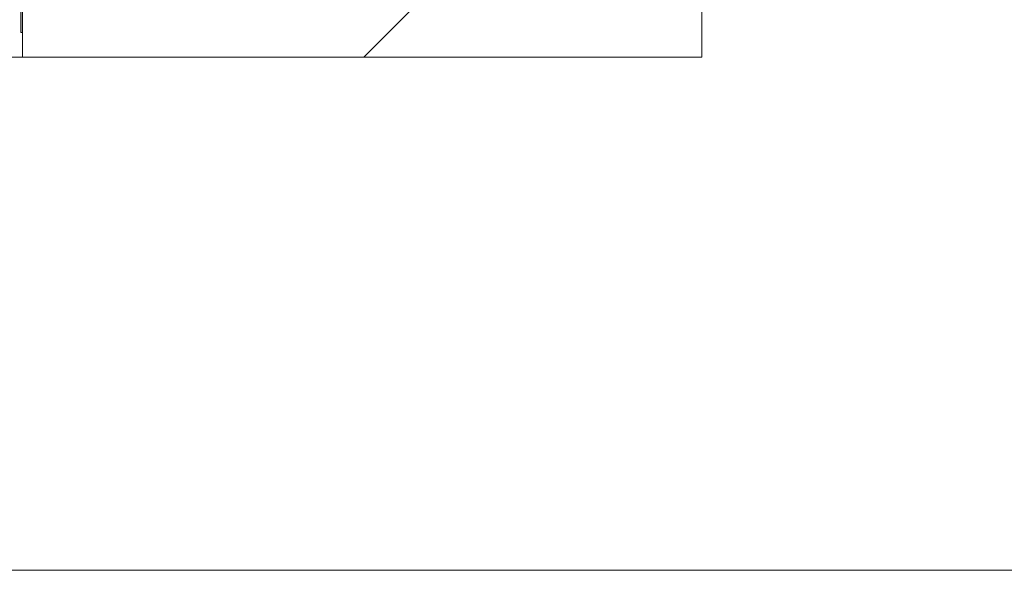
# Model space of a CAD drawing. Extents: x -620 to 3480, y 62 to 1112.
# Tile 233 of 256: x 267.2 to 270.83, y 771.38 to 773.4. Entities that reach past the tile are written whole.
import ezdxf
from ezdxf.lldxf.tags import DXFTag

# ---------------------------------------------------------------- set-up
doc = ezdxf.new("R2010")
doc.units = 0
doc.layers.get('0').update_dxf_attribs({"lineweight": 13})
doc.layers.add('E_Detail_Linie_Text_Bem', color=7, linetype='Continuous', lineweight=13)
for name, color, linetype, lineweight, true_color in [('E_Detail_Wandschraffur', 7, 'Continuous', 5, 0xc0c0c0), ('E_Leerrohr 25-A06GA2TQ8I', 7, 'Continuous', 9, 0xff8000), ('E_Leerrohr 25-Shading', 7, 'Continuous', 9, 0xff8000)]:
    doc.layers.add(name, color=color, linetype=linetype, lineweight=lineweight, true_color=true_color)
tags = doc.linetypes.add('fein_strichliert-A06GA2TT8I', pattern=[4, 1, -2, 1]).pattern_tags.tags
tags[8:9] = [DXFTag(74, 4), DXFTag(75, 0), DXFTag(340, '0'), DXFTag(46, 0.0), DXFTag(50, 0.0), DXFTag(44, 0.0), DXFTag(45, 0.0)]
tags[6:7] = [DXFTag(74, 4), DXFTag(75, 0), DXFTag(340, '0'), DXFTag(46, 0.0), DXFTag(50, 0.0), DXFTag(44, 0.0), DXFTag(45, 0.0)]
tags[4:5] = [DXFTag(74, 4), DXFTag(75, 0), DXFTag(340, '0'), DXFTag(46, 0.0), DXFTag(50, 0.0), DXFTag(44, 0.0), DXFTag(45, 0.0)]

# ---------------------------------------------------------------- blocks, each defined once
blk = doc.blocks.new('Shading-A06GA2BD8I', base_point=(267.5467, 773.509))
at = {"layer": 'E_Leerrohr 25-Shading', "color": 32, "true_color": 0xd96d00}
blk.add_solid([(267.2139, 773.3556), (267.2139, 773.5456), (267.2079, 773.3556), (267.2079, 773.5456)], dxfattribs=at)
blk.add_solid([(267.2139, 773.3556), (267.2139, 773.5456), (267.2079, 773.3556), (267.2079, 773.5456)], dxfattribs=at)
blk.add_solid([(267.2139, 773.3556), (267.2139, 773.5456), (267.2079, 773.3556), (267.2079, 773.5456)], dxfattribs=at)
blk.add_solid([(267.2139, 773.3556), (267.2139, 773.5456), (267.2079, 773.3556), (267.2079, 773.5456)], dxfattribs=at)
blk.add_solid([(267.2139, 773.3556), (267.2139, 773.5456), (267.2079, 773.3556), (267.2079, 773.5456)], dxfattribs=at)
blk = doc.blocks.new('Referenz-A06GA2TU8I')
at = {"layer": 'E_Detail_Linie_Text_Bem', "linetype": 'Continuous', "ltscale": 0.13}
for p, q in [((269.7139, 813.2654), (269.7139, 773.2654)), ((267.2139, 773.2654), (267.2139, 801.2654)), ((225.1134, 773.2654), (268.4639, 773.2654)), ((269.7139, 773.2654), (267.2139, 773.2654))]:
    blk.add_line(p, q, dxfattribs=at)
at = {"layer": 'E_Detail_Linie_Text_Bem', "linetype": 'fein_strichliert-A06GA2TT8I', "ltscale": 0.65}
blk.add_line((217.0973, 771.3759), (276.8405, 771.3759), dxfattribs=at)
at = {"layer": 'E_Detail_Wandschraffur', "linetype": 'ByBlock', "ltscale": 0.13}
blk.add_line((268.4703, 773.2654), (269.7139, 774.509), dxfattribs=at)
at = {"layer": 'E_Leerrohr 25-A06GA2TQ8I', "linetype": 'Continuous', "ltscale": 0.13}
for p, q in [((267.2079, 773.3556), (267.2079, 773.4669)), ((267.2079, 773.3556), (267.2079, 773.4669)), ((267.2079, 773.3556), (267.2079, 773.4669)), ((267.2079, 773.3556), (267.2079, 773.4669)), ((267.2079, 773.3556), (267.2079, 773.4669)), ((267.2139, 773.3556), (267.2139, 773.4669)), ((267.2139, 773.3556), (267.2139, 773.4669)), ((267.2139, 773.3556), (267.2139, 773.4669)), ((267.2139, 773.3556), (267.2139, 773.4669)), ((267.2139, 773.3556), (267.2139, 773.4669)), ((267.2079, 773.3556), (267.2139, 773.3556)), ((267.2079, 773.3556), (267.2139, 773.3556)), ((267.2079, 773.3556), (267.2139, 773.3556)), ((267.2079, 773.3556), (267.2139, 773.3556)), ((267.2079, 773.3556), (267.2139, 773.3556))]:
    blk.add_line(p, q, dxfattribs=at)

msp = doc.modelspace()

# ---------------------------------------------------------------- block references
at = {"color": 8, "lineweight": 25, "ltscale": 0.25, "true_color": 0x808080}
msp.add_blockref('Referenz-A06GA2TU8I', (0, 0), dxfattribs=at)
msp.add_blockref('Shading-A06GA2BD8I', (267.5467, 773.509))

doc.saveas('drawing.dxf')
